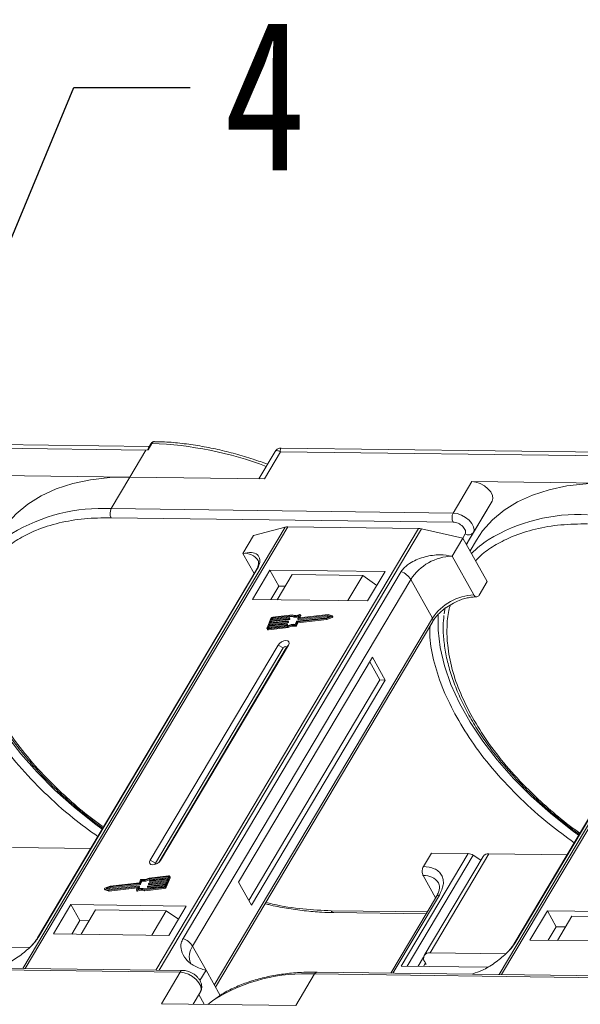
# Model space of a CAD drawing. Header units: millimetres. Extents: x -1190 to 891, y -97 to 1361.
# Tile 46 of 51: x 459 to 522, y 1073 to 1184. Entities that reach past the tile are written whole.
import ezdxf

# ---------------------------------------------------------------- set-up
doc = ezdxf.new("R2010")
doc.units = ezdxf.units.MM
doc.styles.get("Standard").update_dxf_attribs({"font": '仿宋_GB2312.ttf', "width": 0.8})
doc.dimstyles.new('ISO-25.1', dxfattribs={"dimtxt": 6, "dimasz": 5, "dimexe": 3.5, "dimexo": 0.625, "dimgap": 1.5, "dimtad": 1, "dimtoh": 1, "dimtxsty": 'Standard', "dimcen": 2.5, "dimadec": 0, "dimazin": 0, "dimtfac": 1, "dimtmove": 0, "dimatfit": 3, "dimfxl": 0, "dimarcsym": 0})

msp = doc.modelspace()

# ---------------------------------------------------------------- linework, layer by layer
at = {"color": 7, "linetype": 'Continuous', "lineweight": 15}
for p, q in [((473.17, 1136.311), (434.339, 1136.811)), ((473.459, 1136.65), (473.03, 1135.928)), ((473.341, 1136.599), (473.08, 1136.16)), ((434.267, 1136.389), (472.799, 1135.893)), ((472.799, 1135.893), (470.989, 1132.851)), ((473.03, 1135.928), (472.799, 1135.893)), ((487.357, 1135.747), (485.523, 1132.664)), ((486.134, 1132.656), (487.943, 1135.698)), ((487.943, 1135.698), (526.475, 1135.202)), ((526.847, 1135.621), (488.016, 1136.12)), ((470.989, 1132.851), (455.845, 1133.046)), ((468.878, 1129.302), (470.989, 1132.851)), ((470.989, 1132.851), (486.134, 1132.656)), ((509.521, 1132.355), (507.411, 1128.806)), ((524.666, 1132.16), (509.521, 1132.355)), ((511.795, 1130.145), (509.409, 1126.133)), ((509.684, 1126.596), (511.795, 1130.145)), ((507.411, 1128.806), (468.878, 1129.302)), ((468.865, 1128.28), (507.397, 1127.784)), ((488.482, 1127.225), (458.926, 1077.53)), ((459.197, 1077.527), (488.775, 1127.258)), ((503.497, 1127.068), (473.919, 1077.337)), ((474.275, 1077.333), (503.832, 1127.027)), ((484.916, 1126.285), (488.482, 1127.225)), ((488.775, 1127.258), (503.497, 1127.068)), ((503.832, 1127.027), (508.51, 1125.982)), ((483.71, 1124.257), (484.916, 1126.285)), ((507.304, 1123.954), (508.51, 1125.982)), ((508.761, 1126.458), (508.482, 1125.988)), ((508.51, 1125.982), (511.249, 1121.092)), ((508.902, 1125.281), (509.684, 1126.596)), ((508.903, 1125.281), (509.409, 1126.133)), ((509.409, 1126.133), (508.93, 1125.233)), ((510.031, 1125.765), (509.31, 1124.553)), ((542.159, 1126.534), (512.603, 1076.839)), ((512.874, 1076.836), (542.452, 1126.567)), ((483.71, 1124.257), (484.984, 1121.982)), ((509.755, 1119.579), (507.304, 1123.954)), ((485.161, 1122.279), (460.584, 1080.957)), ((460.726, 1081.11), (485.303, 1122.432)), ((501.554, 1122.223), (476.977, 1080.901)), ((486.753, 1122.379), (484.793, 1119.084)), ((499.73, 1122.212), (486.753, 1122.379)), ((486.753, 1122.379), (487.762, 1120.578)), ((497.77, 1118.917), (499.73, 1122.212)), ((478.047, 1080.01), (502.624, 1121.332)), ((489.283, 1121.887), (487.595, 1119.048)), ((497.246, 1121.784), (489.283, 1121.887)), ((495.558, 1118.945), (497.246, 1121.784)), ((497.246, 1121.784), (498.806, 1120.659)), ((505.075, 1116.957), (502.624, 1121.332)), ((510.345, 1119.571), (511.249, 1121.092)), ((538.838, 1121.588), (514.261, 1080.266)), ((514.403, 1080.419), (538.98, 1121.741)), ((487.762, 1120.578), (486.858, 1119.057)), ((488.499, 1120.568), (487.762, 1120.578)), ((484.793, 1119.084), (497.77, 1118.917)), ((506.499, 1118.182), (506.412, 1117.472)), ((505.075, 1116.957), (480.498, 1075.635)), ((486.874, 1116.93), (486.438, 1115.869)), ((486.785, 1116.456), (488.795, 1116.684)), ((486.876, 1116.677), (486.785, 1116.456)), ((488.886, 1116.905), (486.876, 1116.677)), ((486.934, 1116.574), (486.876, 1116.677)), ((486.913, 1116.766), (488.923, 1116.993)), ((486.985, 1116.943), (486.913, 1116.766)), ((486.934, 1116.574), (488.944, 1116.802)), ((487.043, 1116.84), (486.985, 1116.943)), ((487.018, 1116.778), (487.043, 1116.84)), ((489.223, 1117.238), (487.059, 1116.993)), ((487.059, 1116.993), (487.117, 1116.89)), ((489.294, 1117.33), (487.095, 1117.082)), ((487.117, 1116.89), (489.281, 1117.135)), ((488.814, 1116.665), (488.796, 1116.62)), ((488.872, 1116.574), (488.814, 1116.677)), ((488.872, 1116.562), (488.814, 1116.665)), ((488.944, 1116.802), (488.886, 1116.905)), ((488.941, 1116.974), (488.923, 1116.93)), ((488.981, 1116.827), (488.923, 1116.93)), ((488.999, 1116.884), (488.941, 1116.987)), ((488.999, 1116.871), (488.941, 1116.974)), ((488.981, 1116.827), (488.999, 1116.871)), ((489.281, 1117.135), (489.223, 1117.238)), ((489.801, 1116.629), (493.141, 1117.006)), ((489.847, 1116.55), (493.127, 1116.921)), ((489.891, 1116.913), (490.032, 1117.255)), ((489.891, 1116.901), (489.949, 1116.798)), ((489.905, 1116.447), (493.185, 1116.818)), ((493.25, 1117.272), (489.91, 1116.894)), ((489.967, 1116.791), (489.91, 1116.894)), ((489.967, 1116.791), (493.308, 1117.169)), ((490.17, 1117.334), (490.038, 1117.014)), ((490.049, 1116.995), (490.038, 1117.014)), ((493.309, 1117.363), (490.057, 1116.995)), ((490.134, 1117.004), (490.228, 1117.231)), ((490.228, 1117.256), (490.17, 1117.359)), ((490.17, 1117.334), (490.228, 1117.231)), ((493.127, 1116.921), (493.734, 1117.161)), ((493.185, 1116.818), (493.127, 1116.921)), ((493.141, 1117.006), (493.587, 1117.183)), ((493.185, 1116.818), (493.792, 1117.058)), ((493.587, 1117.183), (493.25, 1117.272)), ((493.308, 1117.169), (493.25, 1117.272)), ((493.308, 1117.169), (493.454, 1117.131)), ((493.767, 1117.243), (493.309, 1117.363)), ((493.734, 1117.161), (493.792, 1117.058)), ((493.842, 1117.128), (493.785, 1117.231)), ((480.617, 1075.422), (505.106, 1116.595)), ((486.438, 1115.794), (486.496, 1115.691)), ((486.622, 1116.058), (486.549, 1115.881)), ((486.549, 1115.881), (486.57, 1115.844)), ((486.55, 1115.755), (488.749, 1116.004)), ((486.608, 1115.652), (486.55, 1115.755)), ((486.586, 1115.843), (488.751, 1116.088)), ((486.608, 1115.652), (488.807, 1115.901)), ((488.632, 1116.286), (486.622, 1116.058)), ((486.68, 1115.955), (486.622, 1116.058)), ((486.636, 1115.849), (486.68, 1115.955)), ((486.658, 1116.147), (488.668, 1116.374)), ((486.749, 1116.368), (486.658, 1116.147)), ((486.68, 1115.955), (488.689, 1116.183)), ((488.759, 1116.595), (486.749, 1116.368)), ((486.807, 1116.265), (486.749, 1116.368)), ((486.763, 1116.159), (486.807, 1116.265)), ((486.807, 1116.265), (488.817, 1116.492)), ((486.89, 1116.468), (486.934, 1116.574)), ((488.689, 1116.183), (488.632, 1116.286)), ((488.687, 1116.355), (488.669, 1116.311)), ((488.726, 1116.208), (488.669, 1116.311)), ((488.745, 1116.265), (488.687, 1116.368)), ((488.744, 1116.252), (488.687, 1116.355)), ((488.726, 1116.208), (488.744, 1116.252)), ((488.807, 1115.901), (488.749, 1116.004)), ((488.817, 1116.492), (488.759, 1116.595)), ((488.854, 1116.518), (488.796, 1116.62)), ((488.854, 1116.518), (488.872, 1116.562)), ((489.611, 1116.159), (489.669, 1116.056)), ((489.623, 1116.262), (489.764, 1116.603)), ((489.707, 1116.208), (489.847, 1116.55)), ((489.765, 1116.105), (489.707, 1116.208)), ((489.765, 1116.105), (489.905, 1116.447)), ((489.905, 1116.447), (489.847, 1116.55)), ((487.676, 1113.938), (473.261, 1089.702)), ((488.271, 1113.623), (473.856, 1089.388)), ((474.233, 1089.451), (488.607, 1113.619)), ((474.441, 1089.687), (488.856, 1113.922)), ((487.676, 1113.938), (488.271, 1113.623)), ((488.856, 1113.922), (488.607, 1113.619)), ((498.307, 1112.574), (483.229, 1087.223)), ((499.749, 1110.001), (498.307, 1112.574)), ((499.159, 1110.009), (498.005, 1112.067)), ((484.382, 1085.164), (499.159, 1110.009)), ((484.671, 1084.65), (499.749, 1110.001)), ((499.749, 1110.001), (499.159, 1110.009)), ((466.563, 1091.009), (457.768, 1091.122)), ((509.104, 1090.462), (501.565, 1077.787)), ((502.231, 1077.778), (509.661, 1090.271)), ((504.052, 1088.994), (504.956, 1090.515)), ((510.779, 1090.141), (504.145, 1078.987)), ((504.811, 1079.277), (511.445, 1090.432)), ((504.956, 1090.515), (509.104, 1090.462)), ((510.517, 1089.699), (509.661, 1090.271)), ((520.239, 1090.318), (511.445, 1090.432)), ((473.856, 1089.388), (473.261, 1089.702)), ((474.441, 1089.687), (474.288, 1089.5)), ((475.31, 1087.861), (473.146, 1087.616)), ((475.347, 1087.95), (473.148, 1087.701)), ((475.022, 1086.774), (475.459, 1087.836)), ((475.275, 1087.646), (475.348, 1087.823)), ((475.341, 1087.807), (475.31, 1087.861)), ((475.516, 1087.807), (475.459, 1087.91)), ((475.459, 1087.836), (475.516, 1087.733)), ((504.038, 1087.972), (505.433, 1085.484)), ((468.769, 1086.784), (468.163, 1086.543)), ((468.756, 1086.698), (468.31, 1086.521)), ((468.588, 1086.342), (471.84, 1086.71)), ((468.647, 1086.433), (471.987, 1086.811)), ((472.096, 1087.076), (468.756, 1086.698)), ((468.813, 1086.595), (468.756, 1086.698)), ((472.049, 1087.155), (468.769, 1086.784)), ((468.813, 1086.595), (472.154, 1086.973)), ((471.727, 1086.371), (471.859, 1086.691)), ((471.855, 1086.682), (471.84, 1086.71)), ((472.006, 1086.792), (471.865, 1086.45)), ((471.981, 1086.487), (472.063, 1086.689)), ((472.064, 1086.701), (472.006, 1086.804)), ((472.006, 1086.792), (472.063, 1086.689)), ((472.19, 1087.497), (472.049, 1087.155)), ((472.154, 1086.973), (472.096, 1087.076)), ((472.274, 1087.443), (472.133, 1087.101)), ((472.191, 1086.998), (472.133, 1087.101)), ((472.191, 1086.998), (472.331, 1087.34)), ((472.331, 1087.34), (472.274, 1087.443)), ((472.673, 1086.467), (474.838, 1086.711)), ((472.956, 1086.73), (472.974, 1086.775)), ((472.956, 1086.718), (473.013, 1086.615)), ((474.984, 1086.939), (472.974, 1086.711)), ((473.032, 1086.608), (472.974, 1086.711)), ((473.011, 1086.8), (475.021, 1087.027)), ((473.032, 1086.608), (474.937, 1086.824)), ((473.083, 1087.04), (473.101, 1087.084)), ((473.083, 1087.028), (473.141, 1086.925)), ((475.111, 1087.248), (473.102, 1087.021)), ((473.159, 1086.918), (473.102, 1087.021)), ((473.138, 1087.109), (475.148, 1087.337)), ((473.204, 1087.513), (473.146, 1087.616)), ((473.159, 1086.918), (475.064, 1087.133)), ((473.204, 1087.513), (475.319, 1087.753)), ((473.21, 1087.349), (473.228, 1087.394)), ((473.21, 1087.337), (473.268, 1087.234)), ((475.239, 1087.558), (473.229, 1087.33)), ((473.286, 1087.228), (473.229, 1087.33)), ((473.265, 1087.419), (475.275, 1087.646)), ((473.286, 1087.228), (475.191, 1087.443)), ((474.912, 1086.762), (474.984, 1086.939)), ((475.021, 1087.027), (475.111, 1087.248)), ((475.08, 1086.671), (475.022, 1086.774)), ((475.08, 1086.671), (475.516, 1087.733)), ((475.148, 1087.337), (475.239, 1087.558)), ((483.229, 1087.223), (484.671, 1084.65)), ((468.112, 1086.474), (468.17, 1086.371)), ((468.129, 1086.462), (468.588, 1086.342)), ((468.187, 1086.359), (468.129, 1086.462)), ((468.187, 1086.359), (468.645, 1086.239)), ((468.31, 1086.521), (468.647, 1086.433)), ((468.501, 1086.471), (468.813, 1086.595)), ((468.645, 1086.239), (468.588, 1086.342)), ((468.645, 1086.239), (471.82, 1086.598)), ((471.727, 1086.346), (471.785, 1086.243)), ((471.848, 1086.237), (471.79, 1086.34)), ((472.602, 1086.374), (474.802, 1086.623)), ((472.602, 1086.374), (472.66, 1086.271)), ((472.66, 1086.271), (474.859, 1086.52)), ((474.802, 1086.623), (474.859, 1086.52)), ((505.521, 1085.632), (500.385, 1076.997)), ((500.629, 1076.994), (505.853, 1085.778)), ((464.347, 1084.708), (462.387, 1081.412)), ((477.324, 1084.541), (464.347, 1084.708)), ((465.356, 1082.906), (464.347, 1084.708)), ((475.364, 1081.245), (477.324, 1084.541)), ((467.112, 1084.11), (465.484, 1081.372)), ((467.112, 1084.11), (475.075, 1084.008)), ((473.447, 1081.27), (475.075, 1084.008)), ((475.075, 1084.008), (476.443, 1083.06)), ((504.478, 1083.879), (493.664, 1084.018)), ((493.956, 1083.802), (504.353, 1083.669)), ((518.024, 1084.017), (516.064, 1080.721)), ((531.001, 1083.85), (518.024, 1084.017)), ((519.033, 1082.215), (518.024, 1084.017)), ((520.789, 1083.419), (519.161, 1080.681)), ((520.789, 1083.419), (528.752, 1083.317)), ((465.356, 1082.906), (464.452, 1081.386)), ((466.388, 1082.893), (465.356, 1082.906)), ((462.387, 1081.412), (475.364, 1081.245)), ((519.033, 1082.215), (518.129, 1080.695)), ((520.065, 1082.202), (519.033, 1082.215)), ((516.064, 1080.721), (529.041, 1080.554)), ((459.661, 1079.859), (451.134, 1079.968)), ((478.047, 1080.01), (479.561, 1077.308)), ((513.338, 1079.168), (504.811, 1079.277)), ((504.08, 1078.798), (503.464, 1077.762)), ((504.28, 1078.135), (504.054, 1077.755)), ((504.352, 1078.006), (504.204, 1078.008)), ((504.208, 1078.263), (504.352, 1078.006)), ((438.12, 1077.587), (476.652, 1077.091)), ((476.95, 1077.298), (438.417, 1077.794)), ((476.652, 1077.091), (474.541, 1073.542)), ((479.561, 1077.308), (478.876, 1076.157)), ((479.561, 1077.308), (481.149, 1074.474)), ((489.686, 1073.347), (491.797, 1076.896)), ((491.797, 1076.896), (530.329, 1076.4)), ((530.626, 1076.607), (492.094, 1077.103)), ((501.565, 1077.787), (511.279, 1077.662)), ((509.617, 1076.878), (509.643, 1076.921)), ((478.925, 1074.881), (478.102, 1073.496)), ((478.102, 1073.496), (478.925, 1074.881)), ((478.747, 1074.58), (479.363, 1073.479)), ((474.541, 1073.542), (489.686, 1073.347))]:
    msp.add_line(p, q, dxfattribs=at)
at = {"color": 7, "linetype": 'Continuous', "lineweight": 15, "flags": 128}
for points in [[(470.989, 1132.851), (468.714, 1132.79), (466.559, 1132.547), (464.542, 1132.124), (462.679, 1131.524), (460.985, 1130.753), (459.474, 1129.817), (458.157, 1128.722), (457.046, 1127.479), (456.354, 1126.456)], [(511.795, 1130.145), (511.883, 1130.445), (511.829, 1130.799), (511.639, 1131.176), (511.329, 1131.543), (510.925, 1131.87), (510.462, 1132.128), (509.981, 1132.294), (509.521, 1132.355)], [(524.666, 1132.16), (522.391, 1132.099), (520.236, 1131.856), (518.219, 1131.433), (516.356, 1130.833), (514.662, 1130.062), (513.15, 1129.126), (511.834, 1128.031), (510.723, 1126.788), (510.031, 1125.765)], [(509.684, 1126.596), (509.772, 1126.896), (509.718, 1127.25), (509.528, 1127.627), (509.218, 1127.994), (508.814, 1128.321), (508.351, 1128.579), (507.87, 1128.745), (507.411, 1128.806)], [(485.161, 1122.279), (485.22, 1122.358), (485.303, 1122.432)], [(467.871, 1093.209), (467.003, 1093.847), (464.693, 1095.683), (462.527, 1097.612), (460.524, 1099.618), (458.7, 1101.684), (457.071, 1103.793), (455.651, 1105.926), (454.452, 1108.066), (453.485, 1110.193), (452.757, 1112.29), (452.275, 1114.34), (452.043, 1116.323), (452.058, 1118.157)], [(488.795, 1116.684), (488.801, 1116.684), (488.805, 1116.683), (488.809, 1116.682), (488.812, 1116.679), (488.814, 1116.676), (488.815, 1116.673), (488.815, 1116.669), (488.814, 1116.665)], [(488.923, 1116.993), (488.928, 1116.993), (488.933, 1116.993), (488.936, 1116.991), (488.94, 1116.989), (488.942, 1116.986), (488.943, 1116.982), (488.942, 1116.978), (488.941, 1116.974)], [(489.91, 1116.894), (489.904, 1116.894), (489.9, 1116.894), (489.896, 1116.896), (489.893, 1116.898), (489.891, 1116.901), (489.89, 1116.905), (489.89, 1116.909), (489.891, 1116.913)], [(490.038, 1117.014), (490.037, 1117.01), (490.037, 1117.006), (490.038, 1117.002), (490.04, 1116.999), (490.043, 1116.997), (490.047, 1116.995), (490.052, 1116.995), (490.057, 1116.995)], [(490.107, 1117.365), (490.122, 1117.37), (490.136, 1117.372), (490.149, 1117.372), (490.159, 1117.368), (490.167, 1117.363), (490.172, 1117.355), (490.173, 1117.345), (490.17, 1117.334)], [(493.767, 1117.243), (493.778, 1117.237), (493.785, 1117.229), (493.787, 1117.218), (493.785, 1117.206), (493.777, 1117.193), (493.765, 1117.18), (493.751, 1117.169), (493.734, 1117.161)], [(493.792, 1117.058), (493.808, 1117.067), (493.823, 1117.077), (493.835, 1117.09), (493.842, 1117.103), (493.845, 1117.115), (493.843, 1117.126), (493.842, 1117.128)], [(521.548, 1092.518), (520.68, 1093.156), (518.37, 1094.992), (516.204, 1096.921), (514.2, 1098.927), (512.376, 1100.994), (510.748, 1103.102), (509.328, 1105.235), (508.129, 1107.375), (507.161, 1109.502), (506.434, 1111.6), (505.952, 1113.649), (505.72, 1115.632), (505.735, 1117.467)], [(486.55, 1115.755), (486.519, 1115.754), (486.491, 1115.758), (486.467, 1115.767), (486.448, 1115.781), (486.436, 1115.798), (486.43, 1115.82), (486.431, 1115.843), (486.438, 1115.869)], [(486.549, 1115.881), (486.547, 1115.873), (486.546, 1115.865), (486.548, 1115.858), (486.553, 1115.852), (486.559, 1115.847), (486.567, 1115.844), (486.576, 1115.843), (486.586, 1115.843)], [(488.668, 1116.374), (488.673, 1116.374), (488.678, 1116.374), (488.682, 1116.372), (488.685, 1116.37), (488.687, 1116.367), (488.688, 1116.363), (488.688, 1116.359), (488.687, 1116.355)], [(488.856, 1113.922), (488.926, 1114.117), (488.896, 1114.283), (488.77, 1114.396), (488.567, 1114.437), (488.319, 1114.401), (488.062, 1114.294), (487.836, 1114.131), (487.676, 1113.938)], [(488.607, 1113.619), (488.627, 1113.675), (488.618, 1113.722), (488.582, 1113.754), (488.525, 1113.766), (488.454, 1113.756), (488.381, 1113.725), (488.316, 1113.678), (488.271, 1113.623)], [(473.261, 1089.702), (473.191, 1089.507), (473.221, 1089.341), (473.347, 1089.229), (473.55, 1089.187), (473.798, 1089.223), (474.055, 1089.33), (474.281, 1089.493), (474.441, 1089.687)], [(473.856, 1089.388), (473.836, 1089.332), (473.844, 1089.285), (473.88, 1089.253), (473.884, 1089.251)], [(475.348, 1087.823), (475.35, 1087.832), (475.35, 1087.84), (475.348, 1087.847), (475.344, 1087.853), (475.338, 1087.857), (475.33, 1087.86), (475.321, 1087.861), (475.31, 1087.861)], [(475.347, 1087.95), (475.378, 1087.951), (475.406, 1087.947), (475.43, 1087.938), (475.448, 1087.924), (475.461, 1087.906), (475.467, 1087.885), (475.466, 1087.861), (475.459, 1087.836)], [(471.859, 1086.691), (471.86, 1086.695), (471.86, 1086.699), (471.859, 1086.702), (471.857, 1086.705), (471.854, 1086.708), (471.85, 1086.709), (471.845, 1086.71), (471.84, 1086.71)], [(471.987, 1086.811), (471.992, 1086.811), (471.997, 1086.81), (472.001, 1086.809), (472.004, 1086.806), (472.006, 1086.803), (472.007, 1086.8), (472.007, 1086.796), (472.006, 1086.792)], [(472.974, 1086.711), (472.969, 1086.711), (472.964, 1086.712), (472.96, 1086.713), (472.957, 1086.716), (472.955, 1086.719), (472.954, 1086.722), (472.954, 1086.726), (472.956, 1086.73)], [(473.102, 1087.021), (473.096, 1087.021), (473.092, 1087.021), (473.088, 1087.023), (473.085, 1087.025), (473.082, 1087.028), (473.082, 1087.032), (473.082, 1087.036), (473.083, 1087.04)], [(473.229, 1087.33), (473.223, 1087.33), (473.219, 1087.331), (473.215, 1087.332), (473.212, 1087.335), (473.21, 1087.338), (473.209, 1087.341), (473.209, 1087.345), (473.21, 1087.349)], [(468.129, 1086.462), (468.118, 1086.467), (468.112, 1086.475), (468.11, 1086.486), (468.112, 1086.499), (468.12, 1086.512), (468.132, 1086.524), (468.146, 1086.535), (468.163, 1086.543)], [(468.17, 1086.371), (468.176, 1086.364), (468.187, 1086.359)], [(471.79, 1086.34), (471.775, 1086.335), (471.761, 1086.332), (471.748, 1086.333), (471.738, 1086.336), (471.73, 1086.342), (471.725, 1086.35), (471.724, 1086.36), (471.727, 1086.371)], [(471.785, 1086.243), (471.787, 1086.239), (471.795, 1086.233), (471.806, 1086.23), (471.819, 1086.229), (471.833, 1086.232), (471.848, 1086.237)], [(493.956, 1083.802), (493.956, 1083.802), (493.947, 1083.803)], [(460.582, 1080.954), (460.643, 1081.037), (460.726, 1081.11)], [(514.259, 1080.263), (514.32, 1080.346), (514.403, 1080.419)], [(476.652, 1077.091), (477.111, 1077.03), (477.593, 1076.863), (478.055, 1076.605), (478.459, 1076.279), (478.77, 1075.911), (478.96, 1075.534), (479.013, 1075.181), (478.925, 1074.881)], [(492.094, 1077.103), (492.094, 1077.103), (492.103, 1077.103)], [(479.77, 1073.474), (480.281, 1073.861), (480.551, 1074.05)]]:
    msp.add_lwpolyline(points, dxfattribs=at)
at = {"color": 7, "linetype": 'Continuous', "lineweight": 15}
for centre, radius, start, end in [((473.443, 1136.526), 0.126, 82.49156, 144.10364), ((471.932, 1095.707), 40.971, 69.39348, 87.86352), ((467.821, 1109.813), 19.517, 86.89523, 121.269), ((469.858, 1128.778), 1.11, 151.86538, 206.65442), ((508.39, 1128.282), 1.11, 151.86538, 206.65442), ((521.498, 1109.122), 19.517, 86.89523, 121.269), ((488.751, 1126.159), 1.098, 88.72031, 104.14409), ((503.466, 1125.43), 1.638, 77.08998, 88.8989), ((509.152, 1126.998), 0.666, 234.0762, 322.90297), ((518, 1115.877), 11.94, 123.74678, 135.50714), ((483.916, 1122.452), 1.817, 33.1952, 96.53301), ((507.494, 1118.127), 5.83, 91.86957, 146.65022), ((500.745, 1120.163), 2.213, 31.86898, 68.55124), ((509.945, 1113.752), 5.83, 91.86957, 146.65022), ((487.128, 1116.797), 0.287, 96.59253, 152.29321), ((487.07, 1116.898), 0.0955, 96.59253, 152.29321), ((487.128, 1116.795), 0.0955, 96.59253, 152.29321), ((488.881, 1116.952), 0.0478, 276.59253, 332.29321), ((488.938, 1116.849), 0.0478, 276.59253, 332.29321), ((488.987, 1116.878), 0.0138, 333.02121, 26.65141), ((489.608, 1118.206), 1.042, 248.35959, 294.01857), ((489.655, 1118.053), 0.991, 247.84687, 288.77105), ((489.665, 1118.198), 0.943, 246.89164, 297.97103), ((489.806, 1116.581), 0.0478, 96.59253, 152.29321), ((489.963, 1116.809), 0.0183, 217.91724, 283.38081), ((490.203, 1117.244), 0.0276, 333.09852, 26.5741), ((504.796, 1116.751), 0.346, 333.31625, 36.51573), ((486.582, 1115.759), 0.11, 217.91724, 283.38081), ((488.626, 1116.333), 0.0478, 276.59253, 332.29321), ((488.684, 1116.23), 0.0478, 276.59253, 332.29321), ((488.732, 1116.258), 0.0138, 333.02121, 26.65141), ((489.371, 1115.017), 1.167, 78.13867, 122.23452), ((489.441, 1114.899), 1.375, 82.36132, 120.10827), ((488.754, 1116.643), 0.0478, 276.59253, 332.29321), ((489.429, 1114.914), 1.167, 78.13867, 122.23452), ((488.811, 1116.54), 0.0478, 276.59253, 332.29321), ((488.859, 1116.568), 0.0138, 333.02121, 26.65141), ((489.626, 1116.248), 0.0903, 260.49805, 333.59787), ((489.684, 1116.145), 0.0903, 260.49805, 333.59787), ((509.049, 1089.393), 1.07, 55.09609, 87.03844), ((511.364, 1089.709), 0.727, 83.64232, 143.56702), ((475.443, 1087.77), 0.0826, 333.02121, 26.65141), ((504.2, 1086.07), 1.91, 35.13686, 94.86934), ((472.051, 1086.695), 0.0138, 333.02121, 26.65141), ((472.091, 1087.123), 0.0478, 276.59253, 332.29321), ((472.148, 1087.02), 0.0478, 276.59253, 332.29321), ((472.271, 1087.457), 0.0903, 80.49805, 153.59787), ((472.456, 1088.806), 1.375, 262.36132, 300.10827), ((472.526, 1088.688), 1.167, 258.13867, 302.23452), ((472.514, 1088.703), 1.375, 262.36132, 300.10827), ((473.016, 1086.752), 0.0478, 96.59253, 152.29321), ((473.143, 1087.062), 0.0478, 96.59253, 152.29321), ((473.155, 1086.936), 0.0183, 217.91724, 283.38081), ((473.271, 1087.371), 0.0478, 96.59253, 152.29321), ((473.282, 1087.245), 0.0183, 217.91724, 283.38081), ((474.769, 1086.908), 0.287, 276.59253, 332.29321), ((474.827, 1086.806), 0.0955, 276.59253, 332.29321), ((472.232, 1085.507), 0.943, 66.89164, 117.97103), ((472.29, 1085.404), 0.943, 66.89164, 117.97103), ((472.289, 1085.498), 1.042, 68.35959, 114.01857), ((473.028, 1086.626), 0.0183, 217.91724, 283.38081), ((474.826, 1086.805), 0.287, 276.59253, 332.29321), ((505.813, 1085.417), 0.363, 83.64232, 143.56702), ((493.999, 1084.166), 0.367, 203.79329, 261.81678), ((476.168, 1078.842), 2.213, 31.86898, 68.55124), ((479.584, 1078.878), 1.909, 143.64522, 203.44279), ((504.702, 1078.656), 0.631, 80.05661, 218.47393), ((476.969, 1076.953), 0.346, 93.05406, 156.53827), ((490.735, 1057.446), 19.479, 86.87659, 121.52214), ((492.126, 1076.741), 0.363, 94.95278, 154.87747)]:
    msp.add_arc(centre, radius, start, end, dxfattribs=at)
for points, knots in [([(473.758, 1136.858), (473.718, 1136.855), (473.639, 1136.85), (473.523, 1136.796), (473.42, 1136.713), (473.367, 1136.637), (473.341, 1136.599)], [0, 0, 0, 0, 0.2548583, 0.5090725, 0.7587441, 1, 1, 1, 1]), ([(473.767, 1136.854), (473.749, 1136.855), (473.682, 1136.859), (473.569, 1136.802), (473.494, 1136.698), (473.459, 1136.65)], [0, 0, 0, 0, 0.15305427, 0.60706801, 1, 1, 1, 1]), ([(486.5, 1134.307), (485.959, 1134.499), (484.753, 1134.928), (482.875, 1135.481), (480.866, 1135.983), (478.852, 1136.38), (476.854, 1136.662), (475.15, 1136.822), (474.141, 1136.837), (473.766, 1136.843)], [0, 0, 0, 0, 0.1236943, 0.2753419, 0.4300298, 0.5869732, 0.7456114, 0.9055474, 1, 1, 1, 1]), ([(473.03, 1135.928), (473.029, 1135.928), (473.027, 1135.928), (473.024, 1135.928), (473.021, 1135.932), (473.017, 1135.952), (473.031, 1136.037), (473.04, 1136.121), (473.081, 1136.159), (473.082, 1136.16)], [0, 0, 0, 0, 0.0072141, 0.0144122, 0.0268014, 0.0656035, 0.2484008, 0.9798767, 1, 1, 1, 1]), ([(488.013, 1136.12), (487.958, 1136.118), (487.84, 1136.112), (487.66, 1136.046), (487.483, 1135.927), (487.399, 1135.806), (487.355, 1135.744)], [0, 0, 0, 0, 0.2124417, 0.4552729, 0.7219822, 1, 1, 1, 1]), ([(487.943, 1135.698), (487.842, 1135.749), (487.64, 1135.85), (487.445, 1135.864), (487.394, 1135.772), (487.375, 1135.736)], [0, 0, 0, 0, 0.3848786, 0.7667224, 1, 1, 1, 1]), ([(488.015, 1136.112), (488.012, 1136.115), (487.965, 1136.152), (487.925, 1136.022), (487.937, 1135.807), (487.943, 1135.698)], [0, 0, 0, 0, 0.0382084, 0.5167755, 1, 1, 1, 1]), ([(456.26, 1124.126), (456.502, 1124.374), (457.174, 1125.061), (458.556, 1125.978), (460.53, 1126.968), (462.954, 1127.733), (465.794, 1128.224), (467.852, 1128.262), (468.865, 1128.28)], [0, 0, 0, 0, 0.0892615, 0.2481902, 0.4071382, 0.6104349, 0.8081913, 1, 1, 1, 1]), ([(507.397, 1127.784), (507.486, 1127.777), (507.667, 1127.762), (507.964, 1127.657), (508.247, 1127.499), (508.491, 1127.301), (508.679, 1127.079), (508.796, 1126.849), (508.832, 1126.629), (508.785, 1126.514), (508.761, 1126.458)], [0, 0, 0, 0, 0.1222496, 0.25, 0.3777504, 0.5, 0.6222496, 0.75, 0.8777504, 1, 1, 1, 1]), ([(509.936, 1123.436), (510.178, 1123.683), (510.85, 1124.37), (512.233, 1125.288), (514.206, 1126.277), (516.63, 1127.042), (519.471, 1127.534), (521.529, 1127.571), (522.542, 1127.589)], [0, 0, 0, 0, 0.0892615, 0.2481902, 0.4071382, 0.6104349, 0.8081913, 1, 1, 1, 1]), ([(485.303, 1122.432), (485.388, 1122.599), (485.608, 1123.028), (485.653, 1123.649), (485.384, 1124.175), (484.727, 1124.44), (484.051, 1124.319), (483.71, 1124.257)], [0, 0, 0, 0, 0.1113353, 0.2864972, 0.5212892, 0.7585824, 1, 1, 1, 1]), ([(485.435, 1123.449), (485.436, 1123.448), (485.467, 1123.411), (485.48, 1123.341), (485.49, 1123.097), (485.399, 1122.759), (485.285, 1122.469), (485.169, 1122.298), (485.155, 1122.278)], [0, 0, 0, 0, 0.005744, 0.3066112, 0.5316672, 0.7534528, 0.9717968, 1, 1, 1, 1]), ([(507.304, 1123.954), (506.851, 1124.022), (505.867, 1124.171), (504.226, 1123.936), (502.854, 1123.391), (501.956, 1122.771), (501.67, 1122.382), (501.554, 1122.223)], [0, 0, 0, 0, 0.2224809, 0.4830815, 0.7397704, 0.893878, 1, 1, 1, 1]), ([(507.251, 1118.561), (507.53, 1118.705), (507.923, 1118.906), (508.512, 1119.118), (509, 1119.254), (509.548, 1119.351), (509.879, 1119.359), (510.047, 1119.363)], [0, 0, 0, 0, 0.2940988, 0.4127028, 0.6057911, 0.8002931, 1, 1, 1, 1]), ([(510.345, 1119.571), (510.308, 1119.52), (510.233, 1119.417), (510.093, 1119.354), (509.952, 1119.37), (509.835, 1119.454), (509.777, 1119.543), (509.755, 1119.579)], [0, 0, 0, 0, 0.2146939, 0.4293877, 0.6440816, 0.8587754, 1, 1, 1, 1]), ([(452.69, 1117.96), (452.656, 1117.573), (452.575, 1116.654), (452.664, 1115.131), (452.922, 1113.415), (453.369, 1111.66), (453.99, 1109.879), (454.783, 1108.083), (455.742, 1106.283), (456.857, 1104.492), (458.121, 1102.72), (459.522, 1100.981), (461.045, 1099.288), (462.671, 1097.659), (464.364, 1096.118), (466.069, 1094.712), (467.261, 1093.789), (467.88, 1093.351), (467.933, 1093.313)], [0, 0, 0, 0, 0.0503207, 0.1196233, 0.1889785, 0.2583344, 0.327647, 0.3968804, 0.4659963, 0.5349555, 0.6037094, 0.6721769, 0.7402153, 0.8075512, 0.8735932, 0.9367934, 0.9945952, 1, 1, 1, 1]), ([(505.117, 1116.596), (505.179, 1116.701), (505.338, 1116.967), (505.682, 1117.365), (506.095, 1117.758), (506.594, 1118.162), (507, 1118.409), (507.251, 1118.561)], [0, 0, 0, 0, 0.1493233, 0.3808463, 0.5554248, 0.7249772, 1, 1, 1, 1]), ([(509.577, 1105.785), (509.11, 1106.684), (508.16, 1108.51), (507.236, 1111.24), (506.748, 1113.736), (506.68, 1115.941), (506.8, 1117.462), (507.039, 1118.259), (507.101, 1118.464)], [0, 0, 0, 0, 0.1985244, 0.4032054, 0.6136471, 0.7781478, 0.9426684, 1, 1, 1, 1]), ([(506.366, 1117.269), (506.332, 1116.882), (506.251, 1115.963), (506.341, 1114.44), (506.599, 1112.724), (507.045, 1110.969), (507.667, 1109.188), (508.46, 1107.392), (509.418, 1105.593), (510.534, 1103.801), (511.798, 1102.03), (513.198, 1100.29), (514.722, 1098.597), (516.348, 1096.968), (518.041, 1095.427), (519.746, 1094.021), (520.937, 1093.098), (521.557, 1092.66), (521.61, 1092.622)], [0, 0, 0, 0, 0.0503207, 0.1196233, 0.1889785, 0.2583344, 0.327647, 0.3968804, 0.4659963, 0.5349555, 0.6037094, 0.6721769, 0.7402153, 0.8075512, 0.8735932, 0.9367934, 0.9945952, 1, 1, 1, 1]), ([(504.804, 1116.088), (504.791, 1115.676), (504.749, 1114.344), (505.243, 1111.916), (506.21, 1108.886), (507.277, 1106.83), (507.808, 1105.807)], [0, 0, 0, 0, 0.1310472, 0.4233942, 0.7132597, 1, 1, 1, 1]), ([(454.131, 1106.498), (454.744, 1105.482), (455.985, 1103.422), (458.424, 1100.342), (461.288, 1097.319), (464.284, 1094.615), (466.43, 1093.051), (467.37, 1092.366)], [0, 0, 0, 0, 0.2020288, 0.4094923, 0.620744, 0.833942, 1, 1, 1, 1]), ([(468.013, 1093.448), (467.612, 1093.733), (466.364, 1094.621), (464.423, 1096.246), (462.006, 1098.482), (459.683, 1101.001), (457.539, 1103.747), (456.441, 1105.575), (455.901, 1106.476)], [0, 0, 0, 0, 0.0762888, 0.2374813, 0.3986934, 0.6048858, 0.8054592, 1, 1, 1, 1]), ([(507.808, 1105.807), (508.42, 1104.791), (509.662, 1102.731), (512.1, 1099.651), (514.965, 1096.628), (517.961, 1093.924), (520.107, 1092.36), (521.046, 1091.675)], [0, 0, 0, 0, 0.2020288, 0.4094923, 0.620744, 0.833942, 1, 1, 1, 1]), ([(521.69, 1092.757), (521.289, 1093.043), (520.041, 1093.93), (518.1, 1095.555), (515.682, 1097.791), (513.359, 1100.31), (511.215, 1103.056), (510.118, 1104.884), (509.577, 1105.785)], [0, 0, 0, 0, 0.07628879, 0.23748132, 0.3986934, 0.60488581, 0.80545919, 1, 1, 1, 1]), ([(504.052, 1088.994), (504.021, 1088.931), (503.959, 1088.806), (503.919, 1088.565), (503.924, 1088.32), (503.969, 1088.115), (504.019, 1088.013), (504.038, 1087.972)], [0, 0, 0, 0, 0.2146939, 0.4293877, 0.6440816, 0.8587754, 1, 1, 1, 1]), ([(505.853, 1085.778), (506.041, 1086.177), (506.33, 1086.791), (506.309, 1087.535), (506.135, 1088.049), (505.788, 1088.465), (505.165, 1088.871), (504.49, 1088.946), (504.052, 1088.994)], [0, 0, 0, 0, 0.2394568, 0.3683607, 0.5, 0.6316393, 0.7605432, 1, 1, 1, 1]), ([(505.749, 1087.157), (505.787, 1087.093), (505.869, 1086.95), (505.887, 1086.638), (505.806, 1086.232), (505.676, 1085.886), (505.541, 1085.679), (505.51, 1085.631)], [0, 0, 0, 0, 0.2095376, 0.4618511, 0.6987076, 0.9302296, 1, 1, 1, 1]), ([(486.2, 1084.807), (486.341, 1084.771), (487.164, 1084.564), (488.652, 1084.289), (490.651, 1083.999), (492.427, 1083.837), (493.505, 1083.822), (493.949, 1083.815)], [0, 0, 0, 0, 0.052717, 0.3057305, 0.561476, 0.8193138, 1, 1, 1, 1]), ([(493.664, 1084.018), (492.614, 1084.068), (490.482, 1084.17), (487.983, 1084.528), (486.553, 1084.902), (486.296, 1084.969)], [0, 0, 0, 0, 0.4429824, 0.8997024, 1, 1, 1, 1]), ([(455.966, 1077.612), (456.316, 1077.728), (457.075, 1077.981), (458.401, 1078.778), (459.553, 1079.715), (460.34, 1080.533), (460.614, 1080.943), (460.726, 1081.11)], [0, 0, 0, 0, 0.2224809, 0.4830815, 0.7397704, 0.893878, 1, 1, 1, 1]), ([(460.578, 1080.956), (460.499, 1080.828), (460.33, 1080.555), (460.065, 1080.268), (459.924, 1080.116)], [0, 0, 0, 0, 0.4676766, 1, 1, 1, 1]), ([(476.977, 1080.901), (476.897, 1080.725), (476.69, 1080.272), (476.766, 1079.438), (477.249, 1078.528), (478.208, 1077.724), (479.107, 1077.448), (479.561, 1077.308)], [0, 0, 0, 0, 0.1113353, 0.2864972, 0.5212892, 0.7585824, 1, 1, 1, 1]), ([(509.643, 1076.921), (509.993, 1077.037), (510.751, 1077.29), (512.078, 1078.087), (513.229, 1079.024), (514.017, 1079.843), (514.291, 1080.252), (514.403, 1080.419)], [0, 0, 0, 0, 0.2224809, 0.4830815, 0.7397704, 0.893878, 1, 1, 1, 1]), ([(514.255, 1080.265), (514.176, 1080.137), (514.007, 1079.864), (513.742, 1079.578), (513.601, 1079.425)], [0, 0, 0, 0, 0.4676766, 1, 1, 1, 1]), ([(478.062, 1076.963), (477.864, 1077.061), (477.589, 1077.199), (477.209, 1077.285), (477.041, 1077.288), (476.951, 1077.289)], [0, 0, 0, 0, 0.54710866, 0.75980029, 1, 1, 1, 1]), ([(478.922, 1074.89), (478.931, 1074.9), (479.041, 1075.028), (479.1, 1075.382), (479.051, 1075.82), (478.877, 1076.188), (478.653, 1076.49), (478.385, 1076.752), (478.165, 1076.895), (478.062, 1076.963)], [0, 0, 0, 0, 0.01639278, 0.21071765, 0.41373771, 0.57192935, 0.70551173, 0.86147727, 1, 1, 1, 1]), ([(492.101, 1077.09), (491.906, 1077.097), (491.063, 1077.123), (489.637, 1077.045), (487.836, 1076.852), (486.12, 1076.522), (484.491, 1076.068), (482.967, 1075.48), (481.693, 1074.857), (480.988, 1074.377), (480.705, 1074.185)], [0, 0, 0, 0, 0.0427249, 0.1841571, 0.3262612, 0.4690189, 0.6124947, 0.7568318, 0.9022687, 1, 1, 1, 1])]:
    msp.add_open_spline(points, degree=3, knots=knots, dxfattribs=at)

# ---------------------------------------------------------------- texts
at = {"color": 5, "lineweight": 9, "insert": (481.577, 1184.365), "char_height": 16.97, "width": 2.54554, "attachment_point": 1}
msp.add_mtext('4', dxfattribs=at)

# ---------------------------------------------------------------- leaders
at = {"color": 5, "lineweight": 9}
msp.add_leader([(437.604, 1111.655), (464.68, 1176.729), (477.759, 1176.729)], dimstyle='ISO-25.1', override={"dimgap": 1.5, "dimtad": 0, "dimldrblk": 'Dot'}, dxfattribs=at)

doc.saveas('drawing.dxf')
